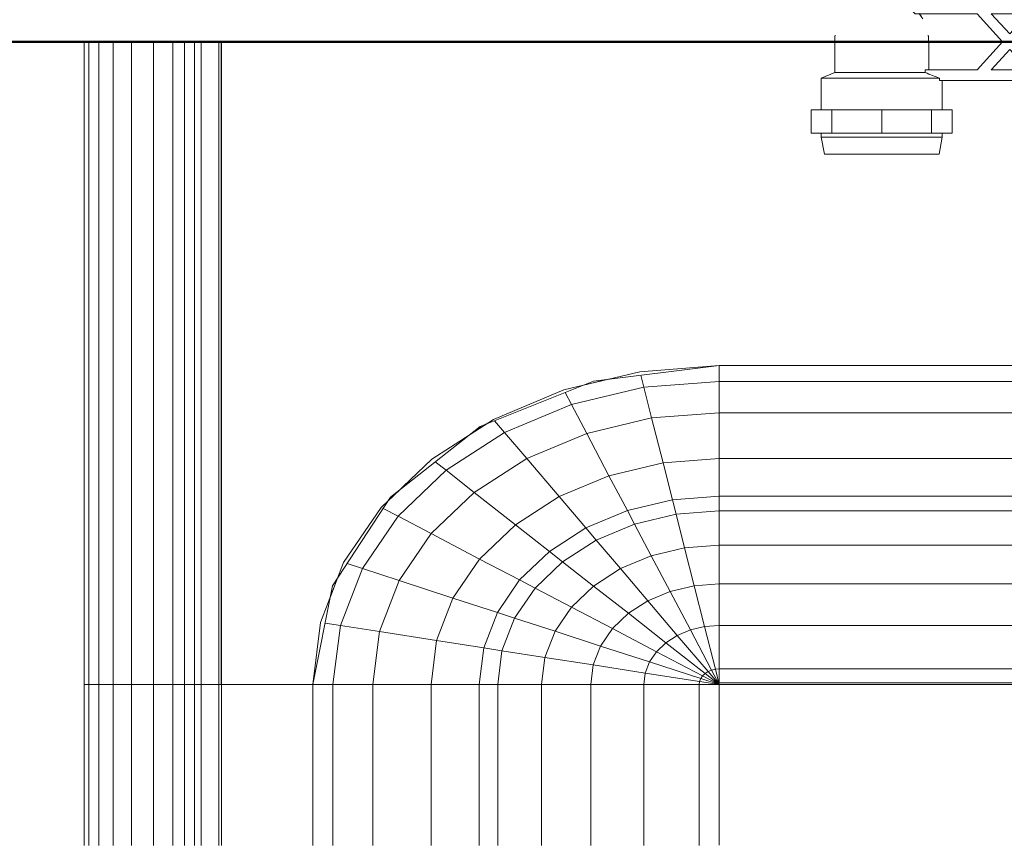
# Model space of a CAD drawing. Header units: millimetres. Extents: x 25873 to 52219, y 4748 to 39565.
# Tile 46 of 133: x 32739 to 33020, y 36599 to 36834. Entities that reach past the tile are written whole.
import ezdxf

# ---------------------------------------------------------------- set-up
doc = ezdxf.new("R2010")
doc.units = ezdxf.units.MM
for name, color, linetype, lineweight in [('A-WALL-____-MCUT', 113, 'Continuous', 50), ('A-WALL-____-OTLN', 113, 'Continuous', 20), ('M-EQPM-____-OTLN', 50, 'Continuous', 20)]:
    doc.layers.add(name, color=color, linetype=linetype, lineweight=lineweight)

# ---------------------------------------------------------------- blocks, each defined once
blk = doc.blocks.new('Прямая форма - V line-608869-В_Этаж 01_Отопление')
at = {"layer": 'A-WALL-____-MCUT', "color": 253}
blk.add_line((2200, 100), (360, 100), dxfattribs=at)
blk = doc.blocks.new('Прямая форма - SW - 005-608870-В_Этаж 01_Отопление')
blk.add_blockref('Прямая форма - V line-608869-В_Этаж 01_Отопление', (0, 0))
blk = doc.blocks.new('Прямая форма - V line-609801-В_Этаж 01_Отопление')
at = {"layer": 'M-EQPM-____-OTLN', "color": 9}
for p, q in [((-299.99, 0), (-299.99, -183.27)), ((-291.73, 0), (-291.73, -183.27)), ((-286.45, 0), (-286.45, -183.27)), ((-280.15, 0), (-280.15, -183.27)), ((-261.6, 0), (-261.6, -183.27)), ((-260.87, -183.24), (-260.87, 0)), ((-260.84, 0), (-260.84, -183.27)), ((-298.6, 0), (-298.6, -183.27)), ((-295.82, 0), (-295.82, -183.27)), ((-274.68, 0), (-274.68, -183.27)), ((-271.3, 0), (-271.3, -183.27)), ((-268.48, 0), (-268.48, -183.27)), ((-266.64, 0), (-266.64, -183.27)), ((-118.83, -92.28), (-154.66, -96.74)), ((-141.45, -94.07), (-118.83, -92.32)), ((-21.4, -92.28), (-118.83, -92.28)), ((-118.83, -92.32), (-21.39, -92.32)), ((-118.83, -96.84), (-118.83, -92.32)), ((-118.83, -92.32), (-118.83, -96.84)), ((-163.2, -99.24), (-141.45, -94.07)), ((-140.32, -98.51), (-141.2, -95.06)), ((-154.66, -96.74), (-186.98, -109.66)), ((-150.5, -96.22), (-157.58, -97.91)), ((-118.83, -96.84), (-140.32, -98.51)), ((-21.06, -96.84), (-118.83, -96.84)), ((-118.83, -105.76), (-118.83, -96.84)), ((-118.83, -96.84), (-118.83, -105.76)), ((-183.25, -107.65), (-163.2, -99.24)), ((-160.99, -103.42), (-162.8, -99.99)), ((-140.32, -98.51), (-160.99, -103.42)), ((-138.11, -107.25), (-140.32, -98.51)), ((-160.99, -103.42), (-180.04, -111.41)), ((-156.64, -111.66), (-160.99, -103.42)), ((-118.83, -105.76), (-138.11, -107.25)), ((-18.71, -105.76), (-118.83, -105.76)), ((-118.83, -118.79), (-118.83, -105.76)), ((-118.83, -105.76), (-118.83, -118.79)), ((-200.82, -118.96), (-183.25, -107.65)), ((-185.36, -109.01), (-189.8, -111.86)), ((-180.04, -111.41), (-182.92, -108.03)), ((-138.11, -107.25), (-156.64, -111.66)), ((-134.86, -120.03), (-138.11, -107.25)), ((-186.98, -109.66), (-212.64, -129.78)), ((-180.04, -111.41), (-196.74, -122.16)), ((-173.73, -118.82), (-180.04, -111.41)), ((-156.64, -111.66), (-173.73, -118.82)), ((-150.29, -123.7), (-156.64, -111.66)), ((-215.24, -132.74), (-200.82, -118.96)), ((-196.74, -122.16), (-199.83, -119.73)), ((-173.73, -118.82), (-188.7, -128.46)), ((-164.5, -129.66), (-173.73, -118.82)), ((-134.86, -120.03), (-150.29, -123.7)), ((-118.83, -118.79), (-134.86, -120.03)), ((-132.18, -130.59), (-134.86, -120.03)), ((-16.37, -118.79), (-118.83, -118.79)), ((-118.83, -129.56), (-118.83, -118.79)), ((-118.83, -118.79), (-118.83, -129.56)), ((-196.74, -122.16), (-210.44, -135.26)), ((-188.7, -128.46), (-196.74, -122.16)), ((-150.29, -123.7), (-164.5, -129.66)), ((-145.03, -133.65), (-150.29, -123.7)), ((-209.86, -127.6), (-213.45, -131.03)), ((-188.7, -128.46), (-200.99, -140.21)), ((-176.96, -137.68), (-188.7, -128.46)), ((-212.64, -129.78), (-229.11, -155.13)), ((-164.5, -129.66), (-176.96, -137.68)), ((-156.87, -138.61), (-164.5, -129.66)), ((-132.18, -130.59), (-145.03, -133.65)), ((-118.83, -129.56), (-132.18, -130.59)), ((-131.15, -134.66), (-132.18, -130.59)), ((-15, -129.56), (-118.83, -129.56)), ((-118.83, -133.71), (-118.83, -129.56)), ((-118.83, -129.56), (-118.83, -133.71)), ((-225.96, -148.47), (-215.24, -132.74)), ((-210.44, -135.26), (-214.73, -133.01)), ((-145.03, -133.65), (-156.87, -138.61)), ((-143.01, -137.48), (-145.03, -133.65)), ((-131.15, -134.66), (-143.01, -137.48)), ((-118.83, -133.71), (-131.15, -134.66)), ((-128.72, -144.27), (-131.15, -134.66)), ((-14.47, -133.71), (-118.83, -133.71)), ((-118.83, -143.5), (-118.83, -133.71)), ((-118.83, -133.71), (-118.83, -143.5)), ((-210.44, -135.26), (-220.62, -150.2)), ((-200.99, -140.21), (-210.44, -135.26)), ((-143.01, -137.48), (-153.93, -142.06)), ((-138.23, -146.53), (-143.01, -137.48)), ((-200.99, -140.21), (-210.13, -153.61)), ((-187.18, -147.45), (-200.99, -140.21)), ((-176.96, -137.68), (-187.18, -147.45)), ((-167.24, -145.29), (-176.96, -137.68)), ((-156.87, -138.61), (-167.24, -145.29)), ((-153.93, -142.06), (-156.87, -138.61)), ((-153.93, -142.06), (-163.51, -148.22)), ((-146.99, -150.2), (-153.93, -142.06)), ((-167.24, -145.29), (-175.76, -153.43)), ((-163.51, -148.22), (-167.24, -145.29)), ((-128.72, -144.27), (-138.23, -146.53)), ((-118.83, -143.5), (-128.72, -144.27)), ((-125.98, -155.06), (-128.72, -144.27)), ((-13.23, -143.5), (-118.83, -143.5)), ((-118.83, -154.51), (-118.83, -143.5)), ((-118.83, -143.5), (-118.83, -154.51)), ((-232.55, -165.53), (-225.96, -148.47)), ((-220.62, -150.2), (-224.98, -148.78)), ((-187.18, -147.45), (-194.78, -158.6)), ((-175.76, -153.43), (-187.18, -147.45)), ((-163.51, -148.22), (-171.37, -155.74)), ((-154.68, -155.15), (-163.51, -148.22)), ((-138.23, -146.53), (-146.99, -150.2)), ((-132.86, -156.7), (-138.23, -146.53)), ((-220.62, -150.2), (-226.89, -166.41)), ((-210.13, -153.61), (-220.62, -150.2)), ((-146.99, -150.2), (-154.68, -155.15)), ((-139.2, -159.35), (-146.99, -150.2)), ((-227.69, -152.95), (-229.73, -158.23)), ((-210.13, -153.61), (-215.75, -168.15)), ((-194.78, -158.6), (-210.13, -153.61)), ((-175.76, -153.43), (-182.09, -162.72)), ((-171.37, -155.74), (-175.76, -153.43)), ((-229.11, -155.13), (-234.78, -183.24)), ((-171.37, -155.74), (-177.21, -164.3)), ((-160.98, -161.18), (-171.37, -155.74)), ((-154.68, -155.15), (-160.98, -161.18)), ((-144.76, -162.93), (-154.68, -155.15)), ((-132.86, -156.7), (-139.2, -159.35)), ((-125.98, -155.06), (-132.86, -156.7)), ((-127.07, -167.67), (-132.86, -156.7)), ((-118.83, -154.51), (-125.98, -155.06)), ((-123.03, -166.71), (-125.98, -155.06)), ((-11.83, -154.51), (-118.83, -154.51)), ((-118.83, -166.38), (-118.83, -154.51)), ((-118.83, -154.51), (-118.83, -166.38)), ((-194.78, -158.6), (-199.45, -170.69)), ((-182.09, -162.72), (-194.78, -158.6)), ((-139.2, -159.35), (-144.76, -162.93)), ((-130.79, -169.23), (-139.2, -159.35)), ((-182.09, -162.72), (-185.98, -172.79)), ((-177.21, -164.3), (-182.09, -162.72)), ((-160.98, -161.18), (-165.67, -168.05)), ((-149.32, -167.29), (-160.98, -161.18)), ((-234.78, -183.27), (-232.55, -165.53)), ((-177.21, -164.3), (-180.8, -173.6)), ((-165.67, -168.05), (-177.21, -164.3)), ((-144.76, -162.93), (-149.32, -167.29)), ((-134.05, -171.33), (-144.76, -162.93)), ((-226.89, -166.41), (-231.25, -165.73)), ((-226.89, -166.41), (-229.01, -183.27)), ((-215.75, -168.15), (-226.89, -166.41)), ((-215.75, -168.15), (-217.65, -183.27)), ((-199.45, -170.69), (-215.75, -168.15)), ((-165.67, -168.05), (-168.55, -175.51)), ((-152.71, -172.26), (-165.67, -168.05)), ((-149.32, -167.29), (-152.71, -172.26)), ((-136.73, -173.89), (-149.32, -167.29)), ((-127.07, -167.67), (-130.79, -169.23)), ((-123.03, -166.71), (-127.07, -167.67)), ((-121.02, -179.12), (-127.07, -167.67)), ((-118.83, -166.38), (-123.03, -166.71)), ((-119.94, -178.86), (-123.03, -166.71)), ((-9.11, -166.38), (-118.83, -166.38)), ((-118.83, -178.78), (-118.83, -166.38)), ((-118.83, -166.38), (-118.83, -178.78)), ((-199.45, -170.69), (-201.03, -183.27)), ((-185.98, -172.79), (-199.45, -170.69)), ((-130.79, -169.23), (-134.05, -171.33)), ((-122.01, -179.53), (-130.79, -169.23)), ((-185.98, -172.79), (-187.3, -183.27)), ((-180.8, -173.6), (-185.98, -172.79)), ((-180.8, -173.6), (-182.02, -183.27)), ((-168.55, -175.51), (-180.8, -173.6)), ((-152.71, -172.26), (-154.8, -177.66)), ((-138.72, -176.81), (-152.71, -172.26)), ((-136.73, -173.89), (-138.72, -176.81)), ((-134.05, -171.33), (-136.73, -173.89)), ((-123.59, -180.77), (-136.73, -173.89)), ((-122.88, -180.09), (-134.05, -171.33)), ((-168.55, -175.51), (-169.53, -183.27)), ((-154.8, -177.66), (-168.55, -175.51)), ((-138.72, -176.81), (-139.94, -179.98)), ((-124.12, -181.55), (-138.72, -176.81)), ((-154.8, -177.66), (-155.5, -183.27)), ((-139.94, -179.98), (-154.8, -177.66)), ((-122.01, -179.53), (-122.88, -180.09)), ((-121.02, -179.12), (-122.01, -179.53)), ((-118.83, -183.27), (-122.01, -179.53)), ((-119.94, -178.86), (-121.02, -179.12)), ((-118.83, -183.27), (-121.02, -179.12)), ((-118.83, -178.78), (-119.94, -178.86)), ((-118.83, -183.27), (-119.94, -178.86)), ((118.83, -178.78), (-118.83, -178.78)), ((-118.83, -182.73), (-118.83, -178.78)), ((-118.83, -178.78), (-118.83, -182.73)), ((-139.94, -179.98), (-140.36, -183.27)), ((-124.45, -182.4), (-139.94, -179.98)), ((-124.45, -182.4), (-124.56, -183.27)), ((-124.12, -181.55), (-124.45, -182.4)), ((-118.83, -183.27), (-124.45, -182.4)), ((-123.59, -180.77), (-124.12, -181.55)), ((-118.83, -183.27), (-124.12, -181.55)), ((-122.88, -180.09), (-123.59, -180.77)), ((-118.83, -183.27), (-123.59, -180.77)), ((-118.83, -183.27), (-122.88, -180.09)), ((-299.99, -183.27), (-299.99, -229.09)), ((-299.99, -183.27), (-298.6, -183.27)), ((-298.6, -183.27), (-299.99, -183.27)), ((-298.6, -183.27), (-298.6, -229.09)), ((-298.6, -183.27), (-295.82, -183.27)), ((-295.82, -183.27), (-298.6, -183.27)), ((-295.82, -183.27), (-295.82, -229.09)), ((-295.82, -183.27), (-291.73, -183.27)), ((-291.73, -183.27), (-295.82, -183.27)), ((-291.73, -183.27), (-291.73, -229.09)), ((-291.73, -183.27), (-286.45, -183.27)), ((-286.45, -183.27), (-291.73, -183.27)), ((-286.45, -183.27), (-286.45, -229.09)), ((-286.45, -183.27), (-280.15, -183.27)), ((-280.15, -183.27), (-286.45, -183.27)), ((-280.15, -183.27), (-280.15, -229.09)), ((-280.15, -183.27), (-276.59, -183.27)), ((-276.59, -183.27), (-280.15, -183.27)), ((-276.59, -183.27), (-274.68, -183.27)), ((-274.68, -183.27), (-276.59, -183.27)), ((-274.68, -183.27), (-274.68, -229.09)), ((-274.68, -183.27), (-271.3, -183.27)), ((-271.3, -183.27), (-274.68, -183.27)), ((-271.3, -183.27), (-271.3, -229.09)), ((-271.3, -183.27), (-268.48, -183.27)), ((-268.48, -183.27), (-271.3, -183.27)), ((-268.48, -183.27), (-268.48, -229.09)), ((-268.48, -183.27), (-266.64, -183.27)), ((-266.64, -183.27), (-268.48, -183.27)), ((-266.64, -183.27), (-266.64, -229.09)), ((-266.64, -183.27), (-261.6, -183.27)), ((-261.6, -183.27), (-266.64, -183.27)), ((-261.6, -183.27), (-261.6, -229.09)), ((-261.6, -183.27), (-260.87, -183.27)), ((-260.87, -183.27), (-261.6, -183.27)), ((-234.78, -183.24), (-260.84, -183.24)), ((-260.84, -183.27), (-260.84, -229.09)), ((-260.84, -183.27), (-234.78, -183.27)), ((-229.01, -183.27), (-234.78, -183.27)), ((-234.78, -183.27), (-234.78, -229.09)), ((-234.78, -183.27), (-229.01, -183.27)), ((-217.65, -183.27), (-229.01, -183.27)), ((-229.01, -183.27), (-229.01, -229.09)), ((-229.01, -183.27), (-217.65, -183.27)), ((-201.03, -183.27), (-217.65, -183.27)), ((-217.65, -183.27), (-217.65, -229.09)), ((-217.65, -183.27), (-201.03, -183.27)), ((-187.3, -183.27), (-201.03, -183.27)), ((-201.03, -183.27), (-201.03, -229.09)), ((-201.03, -183.27), (-187.3, -183.27)), ((-182.02, -183.27), (-187.3, -183.27)), ((-187.3, -183.27), (-187.3, -229.09)), ((-187.3, -183.27), (-182.02, -183.27)), ((-169.53, -183.27), (-182.02, -183.27)), ((-182.02, -183.27), (-182.02, -229.09)), ((-182.02, -183.27), (-169.53, -183.27)), ((-155.5, -183.27), (-169.53, -183.27)), ((-169.53, -183.27), (-169.53, -229.09)), ((-169.53, -183.27), (-155.5, -183.27)), ((-140.36, -183.27), (-155.5, -183.27)), ((-155.5, -183.27), (-155.5, -229.09)), ((-155.5, -183.27), (-140.36, -183.27)), ((-124.56, -183.27), (-140.36, -183.27)), ((-140.36, -183.27), (-140.36, -229.09)), ((-140.36, -183.27), (-124.56, -183.27)), ((-118.83, -183.27), (-124.56, -183.27)), ((-124.56, -183.27), (-124.56, -229.09)), ((-124.56, -183.27), (-118.83, -183.27)), ((-118.83, -182.73), (-5.2, -182.73)), ((-7.32, -183.27), (-118.83, -183.27)), ((-118.83, -229.07), (-118.83, -183.27)), ((-118.83, -183.27), (-118.83, -229.07))]:
    blk.add_line(p, q, dxfattribs=at)
blk = doc.blocks.new('Прямая форма - FU - 054-609802-В_Этаж 01_Отопление')
blk.add_blockref('Прямая форма - V line-609801-В_Этаж 01_Отопление', (0, 0))
blk = doc.blocks.new('V line_ifc_RVT-1-В_Этаж 01_Отопление')
at = {"layer": 'A-WALL-____-OTLN', "color": 9, "lineweight": 20, "rotation": 180}
blk.add_blockref('Прямая форма - SW - 005-608870-В_Этаж 01_Отопление', (33863.24, 36927.63), dxfattribs=at)
at = {"layer": 'M-EQPM-____-OTLN', "color": 9, "lineweight": 20}
blk.add_blockref('Прямая форма - FU - 054-609802-В_Этаж 01_Отопление', (33057.4, 36827.63), dxfattribs=at)
blk = doc.blocks.new('VTp_724_0 Водорозетка двойная - VTp_724_0-1560065-В_Этаж 01_Отопление')
at = {"layer": 'M-EQPM-____-OTLN'}
for p, q in [((66.71, 11), (-66.71, 11)), ((-62.98, 8), (-45.3, 8)), ((-45.3, 8), (-38.02, 0)), ((-36, 2.23), (-41.25, 8)), ((-41.25, 8), (-30.75, 8)), ((-30.75, 8), (-36, 2.23)), ((-33.98, 0), (-26.7, 8)), ((-26.7, 8), (-9.3, 8)), ((-9.3, 8), (-2.02, 0)), ((0, 2.23), (-5.25, 8)), ((-5.25, 8), (5.25, 8)), ((5.25, 8), (0, 2.23)), ((2.02, 0), (9.3, 8)), ((9.3, 8), (26.7, 8)), ((26.7, 8), (33.98, 0)), ((36, 2.23), (30.75, 8)), ((30.75, 8), (41.25, 8)), ((41.25, 8), (36, 2.23)), ((38.02, 0), (45.3, 8)), ((45.3, 8), (62.98, 8)), ((-85.9, 0), (-85.9, -8.8)), ((-59.1, -8), (-59.1, 0)), ((-38.02, 0), (-45.3, -8)), ((-26.7, -8), (-33.98, 0)), ((-2.02, 0), (-9.3, -8)), ((9.3, -8), (2.02, 0)), ((33.98, 0), (26.7, -8)), ((45.3, -8), (38.02, 0)), ((59.1, 0), (59.1, -8)), ((85.9, -8.8), (85.9, 0)), ((-41.25, -8), (-36, -2.23)), ((-36, -2.23), (-30.75, -8)), ((-5.25, -8), (0, -2.23)), ((0, -2.23), (5.25, -8)), ((30.75, -8), (36, -2.23)), ((36, -2.23), (41.25, -8)), ((-45.3, -8), (-60.07, -8)), ((-60.07, -8), (-60.07, -8.8)), ((-30.75, -8), (-41.25, -8)), ((-9.3, -8), (-26.7, -8)), ((5.25, -8), (-5.25, -8)), ((26.7, -8), (9.3, -8)), ((41.25, -8), (30.75, -8)), ((60.07, -8), (45.3, -8)), ((60.07, -8.8), (60.07, -8)), ((-85.9, -8.8), (-89.75, -10.4)), ((-89.75, -10.4), (-89.75, -19.4)), ((-89.75, -10.4), (-55.99, -10.4)), ((-85.9, -8.8), (-60.07, -8.8)), ((-55.99, -10.4), (-55.99, -11)), ((-55.99, -11), (55.99, -11)), ((-55.25, -19.4), (-55.25, -11)), ((55.25, -11), (55.25, -19.4)), ((55.99, -10.4), (89.75, -10.4)), ((55.99, -11), (55.99, -10.4)), ((60.07, -8.8), (85.9, -8.8)), ((89.75, -10.4), (85.9, -8.8)), ((89.75, -19.4), (89.75, -10.4)), ((-92.58, -19.4), (-86.7, -19.4)), ((-92.58, -26.1), (-92.58, -19.4)), ((-86.7, -19.4), (-72.5, -19.4)), ((-86.7, -26.1), (-86.7, -19.4)), ((-72.5, -19.4), (-58.3, -19.4)), ((-72.5, -26.1), (-72.5, -19.4)), ((-58.3, -19.4), (-52.42, -19.4)), ((-58.3, -19.4), (-58.3, -26.1)), ((-52.42, -26.1), (-52.42, -19.4)), ((52.42, -19.4), (58.3, -19.4)), ((52.42, -26.1), (52.42, -19.4)), ((58.3, -19.4), (72.5, -19.4)), ((58.3, -26.1), (58.3, -19.4)), ((72.5, -19.4), (86.7, -19.4)), ((72.5, -26.1), (72.5, -19.4)), ((86.7, -19.4), (92.58, -19.4)), ((86.7, -19.4), (86.7, -26.1)), ((92.58, -26.1), (92.58, -19.4)), ((-86.7, -26.1), (-92.58, -26.1)), ((-89.75, -26.1), (-89.75, -27.2)), ((-89.75, -27.2), (-88.85, -32)), ((-89.75, -27.2), (-55.25, -27.2)), ((-72.5, -26.1), (-86.7, -26.1)), ((-58.3, -26.1), (-72.5, -26.1)), ((-52.42, -26.1), (-58.3, -26.1)), ((-56.15, -32), (-55.25, -27.2)), ((-55.25, -27.2), (-55.25, -26.1)), ((58.3, -26.1), (52.42, -26.1)), ((55.25, -26.1), (55.25, -27.2)), ((55.25, -27.2), (56.15, -32)), ((55.25, -27.2), (89.75, -27.2)), ((72.5, -26.1), (58.3, -26.1)), ((86.7, -26.1), (72.5, -26.1)), ((92.58, -26.1), (86.7, -26.1)), ((88.85, -32), (89.75, -27.2)), ((89.75, -27.2), (89.75, -26.1)), ((-88.85, -32), (-56.15, -32)), ((56.15, -32), (88.85, -32))]:
    blk.add_line(p, q, dxfattribs=at)
for centre, radius, start, end in [((-72.5, 0), 13.4, 66.3511, 120), ((-72.5, 0), 13.4, 53.6935, 63.1064), ((72.5, 0), 13.4, 116.8936, 126.3065), ((72.5, 0), 13.4, 71.891, 113.6489), ((-72.5, 0), 13.4, 32.6742, 37.0264), ((-72.5, 0), 13.4, 31.2223, 36.9182), ((-72.5, 0), 13.4, 29.2091, 36.6564), ((72.5, 0), 13.4, 143.3436, 150.7909), ((72.5, 0), 13.4, 143.0818, 148.7777), ((72.5, 0), 13.4, 142.9736, 147.3258), ((-72.5, 0), 13.4, 171.7848, 180), ((-72.5, 0), 13.4, 360, 8.1679), ((-72.5, 0), 13.4, 0, 7.4391), ((72.5, 0), 13.4, 171.8321, 180), ((72.5, 0), 13.4, 172.5609, 180), ((72.5, 0), 13.4, 0, 8.2152), ((-212.07, -402.15), 421.7, 68.2764, 68.8715), ((212.07, -402.15), 421.7, 111.1285, 111.7236)]:
    blk.add_arc(centre, radius, start, end, dxfattribs=at)
for points in [[(-66.71, 11), (-65.99, 10.62), (-64.66, 9.75), (-63.51, 8.62), (-62.98, 8)], [(62.98, 8), (63.51, 8.62), (64.66, 9.75), (65.99, 10.62), (66.71, 11)]]:
    blk.add_open_spline(points, degree=3, dxfattribs=at)

msp = doc.modelspace()

# ---------------------------------------------------------------- block references
at = {"lineweight": 9}
msp.add_blockref('V line_ifc_RVT-1-В_Этаж 01_Отопление', (0, 0), dxfattribs=at)
at = {"layer": 'M-EQPM-____-OTLN'}
msp.add_blockref('VTp_724_0 Водорозетка двойная - VTp_724_0-1560065-В_Этаж 01_Отопление', (33057.4, 36827.63), dxfattribs=at)

doc.saveas('drawing.dxf')
